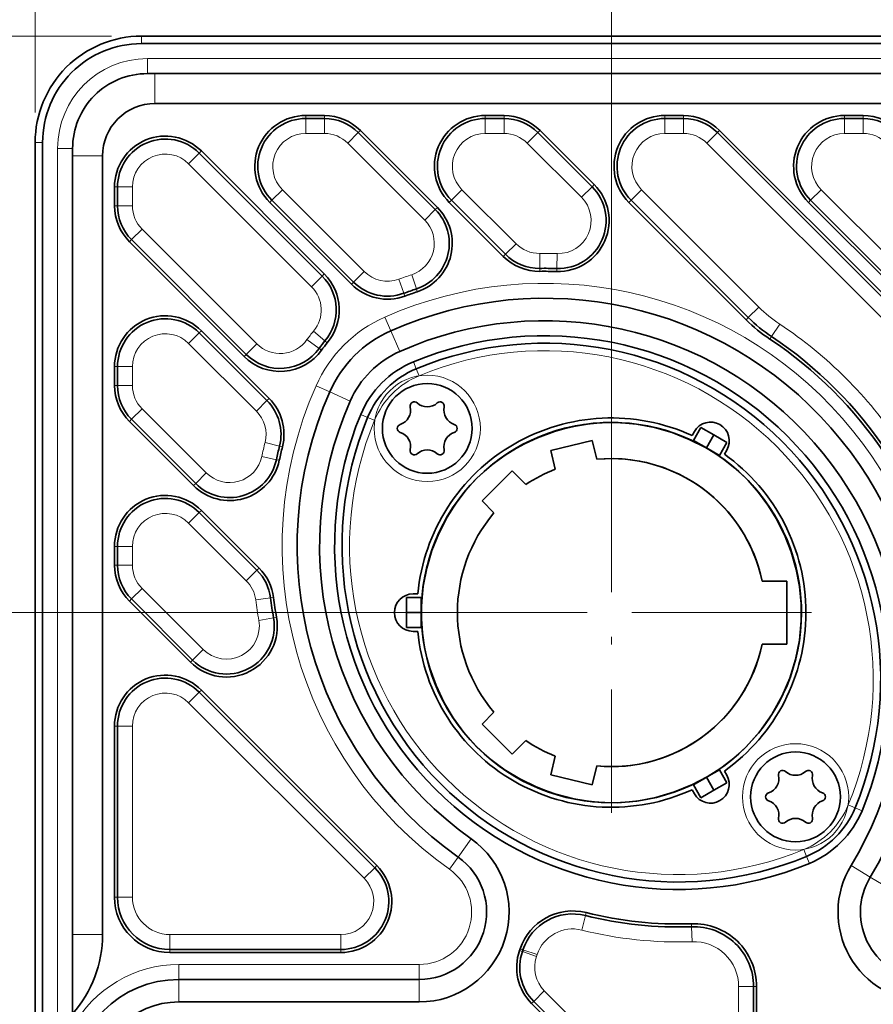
# Model space of a CAD drawing. Extents: x 1 to 211, y 3 to 294.
# Tile 18 of 30: x 47 to 104, y 184 to 250. Entities that reach past the tile are written whole.
import ezdxf

# ---------------------------------------------------------------- set-up
doc = ezdxf.new("R2010")
doc.units = 0
doc.linetypes.add('DASHDOT', pattern=[18.5, 12, -3, 0.5, -3])

msp = doc.modelspace()

# ---------------------------------------------------------------- linework, layer by layer
at = {"color": 7, "lineweight": 13}
for p, q in [((48.132412, 243.575302), (48.132412, 271.375)), ((86.632088, 212.174866), (86.632088, 261.123749)), ((151.632416, 247.175308), (55.632412, 247.175308)), ((142.114029, 192.430939), (93.014038, 241.530945)), ((49.632412, 125.175308), (49.632412, 241.175308)), ((100.650787, 238.419678), (148.87677, 190.193695)), ((84.632874, 210.175308), (35.944397, 210.175308))]:
    msp.add_line(p, q, dxfattribs=at)
at = {"color": 7, "lineweight": 13, "ltscale": 0.438711}
msp.add_line((48.132412, 243.575302), (48.132412, 261.123749), dxfattribs=at)
at = {"color": 7, "lineweight": 13, "ltscale": 0.4322}
msp.add_line((53.232414, 248.675308), (35.944397, 248.675308), dxfattribs=at)
at = {"color": 7, "lineweight": 35}
for p, q in [((152.03241, 248.675308), (55.232414, 248.675308)), ((55.232414, 248.675308), (152.03241, 248.675308)), ((152.03241, 248.175308), (55.232414, 248.175308)), ((151.132416, 246.175308), (56.132412, 246.175308)), ((151.132416, 244.175308), (56.132412, 244.175308)), ((142.821136, 193.138046), (93.721146, 242.238052)), ((142.96257, 193.27948), (93.862564, 242.379471)), ((48.132412, 124.775314), (48.132412, 241.575302)), ((48.132412, 241.575302), (48.132412, 124.775314)), ((48.632412, 124.775314), (48.632412, 241.575302)), ((50.632412, 240.675308), (50.632412, 188.675308)), ((52.632412, 240.675308), (52.632412, 188.675308)), ((99.802261, 237.571152), (148.028244, 189.345154)), ((99.94368, 237.71257), (148.169678, 189.486572))]:
    msp.add_line(p, q, dxfattribs=at)
at = {"color": 7, "lineweight": 13, "ltscale": 0.0125}
for p, q in [((55.232414, 248.175308), (55.232414, 248.675308)), ((48.632412, 241.575302), (48.132412, 241.575302)), ((73.403198, 226.922943), (73.594513, 226.460983)), ((73.785812, 225.999023), (73.594513, 226.460983)), ((69.884781, 223.40451), (70.346741, 223.213211)), ((70.808693, 223.021912), (70.346741, 223.213211)), ((102.456131, 197.328705), (102.918091, 197.137405)), ((103.380035, 196.946106), (102.918091, 197.137405)), ((99.479004, 194.351593), (99.670319, 193.889633)), ((99.861618, 193.427673), (99.670319, 193.889633))]:
    msp.add_line(p, q, dxfattribs=at)
at = {"color": 7, "lineweight": 13, "ltscale": 0.025}
for p, q in [((55.632412, 247.175308), (55.632412, 246.175308)), ((66.206421, 242.175308), (66.206421, 243.175308)), ((67.458405, 242.175308), (67.458405, 243.175308)), ((78.206421, 242.175308), (78.206421, 243.175308)), ((79.458405, 242.175308), (79.458405, 243.175308)), ((90.206421, 243.175308), (90.206421, 242.175308)), ((91.458405, 243.175308), (91.458405, 242.175308)), ((102.206421, 242.175308), (102.206421, 243.175308)), ((103.458405, 242.175308), (103.458405, 243.175308)), ((69.014038, 241.530945), (69.721146, 242.238052)), ((81.014038, 241.530945), (81.721146, 242.238052)), ((93.721146, 242.238052), (93.014038, 241.530945)), ((49.632412, 241.175308), (50.632412, 241.175308)), ((59.095154, 240.864044), (58.388046, 240.156937)), ((53.632412, 238.601303), (54.632412, 238.601303)), ((64.650787, 238.419678), (63.94368, 237.71257)), ((76.650787, 238.419678), (75.94368, 237.71257)), ((84.633667, 237.911301), (85.340775, 238.618408)), ((87.94368, 237.71257), (88.650787, 238.419678)), ((100.650787, 238.419678), (99.94368, 237.71257)), ((53.632412, 237.349319), (54.632412, 237.349319)), ((74.156769, 236.388214), (74.863876, 237.095322)), ((54.569672, 235.086578), (55.276779, 235.793686)), ((80.259514, 234.810944), (79.552406, 234.103836)), ((81.841476, 234.166748), (81.853439, 233.166809)), ((83.013702, 234.156616), (82.984451, 233.157043)), ((70.116066, 232.954391), (69.408958, 232.247284)), ((67.309662, 232.649521), (66.602554, 231.942413)), ((72.426247, 232.443481), (72.769226, 231.504135)), ((73.288956, 232.742859), (73.601601, 231.792999)), ((95.780426, 229.875824), (96.487534, 230.582932)), ((71.489441, 229.91066), (71.893784, 228.996048)), ((58.388046, 228.156937), (59.095154, 228.864044)), ((67.497421, 228.328857), (66.731644, 228.971954)), ((97.331352, 228.608536), (97.883369, 229.442383)), ((67.107246, 227.824768), (66.292694, 228.404861)), ((62.237938, 227.418304), (62.945045, 228.125412)), ((54.632412, 226.601303), (53.632412, 226.601303)), ((54.632412, 225.349319), (53.632412, 225.349319)), ((66.897064, 225.318283), (67.811668, 224.91394)), ((62.913879, 223.631104), (63.620983, 224.338211)), ((55.276775, 223.793686), (54.569672, 223.086578)), ((63.492241, 221.540649), (64.462242, 221.297546)), ((63.272942, 220.597855), (64.250648, 220.387894)), ((59.566341, 219.50412), (58.859238, 218.797012)), ((58.388046, 216.156937), (59.095154, 216.864044)), ((54.632412, 214.601288), (53.632412, 214.601288)), ((54.632412, 213.349319), (53.632412, 213.349319)), ((62.240868, 212.304108), (62.947975, 213.011215)), ((55.276775, 211.793686), (54.569672, 211.086578)), ((62.86755, 211.02684), (63.859512, 211.153366)), ((63.076523, 209.655777), (64.061142, 209.830505)), ((59.354729, 207.715729), (58.647621, 207.008621)), ((58.388046, 204.156937), (59.095154, 204.864044)), ((54.632412, 202.601288), (53.632412, 202.601288)), ((75.817184, 193.033203), (76.39447, 193.849747)), ((70.114037, 192.430939), (70.821144, 193.138046)), ((104.780952, 191.992798), (103.926353, 192.512085)), ((54.632412, 191.175308), (53.632412, 191.175308)), ((84.653915, 188.97525), (84.897034, 189.945251)), ((92.025482, 188.198639), (91.989838, 189.197998)), ((57.132412, 188.675308), (57.132412, 187.675308)), ((68.558403, 188.675308), (68.558403, 187.675308)), ((81.627701, 187.203766), (80.683784, 187.533936)), ((81.673569, 187.338318), (80.724556, 187.653534)), ((57.732414, 186.675308), (57.732414, 185.675308)), ((73.796684, 186.675308), (73.796684, 185.675308)), ((82.148697, 184.921768), (81.441589, 184.214661)), ((95.132416, 185.200546), (96.132416, 185.200546))]:
    msp.add_line(p, q, dxfattribs=at)
at = {"color": 7, "lineweight": 35, "ltscale": 0.0125}
for p, q in [((56.132412, 246.175308), (55.632412, 246.175308)), ((50.632412, 240.675308), (50.632412, 241.175308))]:
    msp.add_line(p, q, dxfattribs=at)
at = {"color": 7, "lineweight": 13, "ltscale": 0.05}
for p, q in [((56.132412, 246.175308), (56.132412, 244.175308)), ((50.632412, 240.675308), (52.632412, 240.675308)), ((50.632412, 188.675308), (52.632412, 188.675308))]:
    msp.add_line(p, q, dxfattribs=at)
at = {"color": 7, "lineweight": 35, "ltscale": 0.0313}
for p, q in [((66.206421, 243.375305), (67.458405, 243.375305)), ((78.206421, 243.375305), (79.458405, 243.375305)), ((90.206421, 243.375305), (91.458405, 243.375305)), ((102.206421, 243.375305), (103.458405, 243.375305)), ((66.206421, 243.175308), (67.458405, 243.175308)), ((78.206421, 243.175308), (79.458405, 243.175308)), ((90.206421, 243.175308), (91.458405, 243.175308)), ((102.206421, 243.175308), (103.458405, 243.175308)), ((53.432411, 237.349319), (53.432411, 238.601303)), ((53.632412, 237.349319), (53.632412, 238.601303)), ((53.432411, 225.349319), (53.432411, 226.601303)), ((53.632412, 225.349319), (53.632412, 226.601303))]:
    msp.add_line(p, q, dxfattribs=at)
at = {"color": 7, "lineweight": 13, "ltscale": 0.005}
for p, q in [((66.206421, 243.375305), (66.206421, 243.175308)), ((67.458405, 243.375305), (67.458405, 243.175308)), ((78.206421, 243.375305), (78.206421, 243.175308)), ((79.458405, 243.375305), (79.458405, 243.175308)), ((90.206421, 243.375305), (90.206421, 243.175308)), ((91.458405, 243.375305), (91.458405, 243.175308)), ((102.206421, 243.375305), (102.206421, 243.175308)), ((103.458405, 243.375305), (103.458405, 243.175308)), ((69.862564, 242.379471), (69.721146, 242.238052)), ((81.862564, 242.379471), (81.721146, 242.238052)), ((93.862564, 242.379471), (93.721146, 242.238052)), ((59.236572, 241.005463), (59.095154, 240.864044)), ((85.482201, 238.759827), (85.340775, 238.618408)), ((53.432411, 238.601303), (53.632412, 238.601303)), ((63.802261, 237.571152), (63.94368, 237.71257)), ((75.802261, 237.571152), (75.94368, 237.71257)), ((87.802261, 237.571152), (87.94368, 237.71257)), ((99.802261, 237.571152), (99.94368, 237.71257)), ((53.432411, 237.349319), (53.632412, 237.349319)), ((75.005295, 237.23674), (74.863876, 237.095322)), ((54.428249, 234.94516), (54.569672, 235.086578)), ((79.41098, 233.962418), (79.552406, 234.103836)), ((67.451088, 232.790955), (67.309662, 232.649521)), ((81.855835, 232.966827), (81.853439, 233.166809)), ((82.978607, 232.957123), (82.984451, 233.157043)), ((69.267532, 232.105865), (69.408958, 232.247284)), ((72.837822, 231.316254), (72.769226, 231.504135)), ((73.664131, 231.603027), (73.601601, 231.792999)), ((95.639008, 229.734406), (95.780426, 229.875824)), ((59.236572, 229.005463), (59.095154, 228.864044)), ((67.650581, 228.200241), (67.497421, 228.328857)), ((97.220947, 228.441772), (97.331352, 228.608536)), ((67.270157, 227.70874), (67.107246, 227.824768)), ((62.096519, 227.276886), (62.237938, 227.418304)), ((53.432411, 226.601303), (53.632412, 226.601303)), ((53.432411, 225.349319), (53.632412, 225.349319)), ((63.762405, 224.47963), (63.620983, 224.338211)), ((54.428249, 222.94516), (54.569672, 223.086578)), ((64.656242, 221.248917), (64.462242, 221.297546)), ((64.446198, 220.345901), (64.250648, 220.387894)), ((58.717812, 218.655594), (58.859238, 218.797012)), ((59.236572, 217.005463), (59.095154, 216.864044)), ((53.432411, 214.601288), (53.632412, 214.601288)), ((53.432411, 213.349319), (53.632412, 213.349319)), ((63.089394, 213.152649), (62.947975, 213.011215)), ((54.428249, 210.94516), (54.569672, 211.086578)), ((64.057907, 211.17868), (63.859512, 211.153366)), ((64.258057, 209.865448), (64.061142, 209.830505)), ((58.506203, 206.867203), (58.647621, 207.008621)), ((59.236572, 205.005463), (59.095154, 204.864044)), ((53.432411, 202.601288), (53.632412, 202.601288)), ((70.962563, 193.27948), (70.821144, 193.138046)), ((53.432411, 191.175308), (53.632412, 191.175308)), ((84.945656, 190.139252), (84.897034, 189.945251)), ((91.982712, 189.397888), (91.989838, 189.197998)), ((57.132412, 187.475311), (57.132412, 187.675308)), ((68.558403, 187.475311), (68.558403, 187.675308)), ((80.494995, 187.599976), (80.683784, 187.533936)), ((80.534752, 187.716583), (80.724556, 187.653534)), ((96.332413, 185.200546), (96.132416, 185.200546)), ((81.300171, 184.073242), (81.441589, 184.214661))]:
    msp.add_line(p, q, dxfattribs=at)
at = {"color": 7, "lineweight": 13, "ltscale": 0.0313}
for p, q in [((66.206421, 242.175308), (67.458405, 242.175308)), ((78.206421, 242.175308), (79.458405, 242.175308)), ((91.458405, 242.175308), (90.206421, 242.175308)), ((102.206421, 242.175308), (103.458405, 242.175308)), ((54.632412, 238.601303), (54.632412, 237.349319)), ((54.632412, 225.349319), (54.632412, 226.601303))]:
    msp.add_line(p, q, dxfattribs=at)
at = {"color": 7, "lineweight": 35, "ltscale": 0.181823}
for p, q in [((74.863876, 237.095322), (69.721146, 242.238052)), ((75.005295, 237.23674), (69.862564, 242.379471))]:
    msp.add_line(p, q, dxfattribs=at)
at = {"color": 7, "lineweight": 35, "ltscale": 0.127973}
msp.add_line((85.340775, 238.618408), (81.721146, 242.238052), dxfattribs=at)
at = {"color": 7, "lineweight": 35, "ltscale": 0.127974}
msp.add_line((85.482201, 238.759827), (81.862564, 242.379471), dxfattribs=at)
at = {"color": 7, "lineweight": 13, "ltscale": 0.181823}
msp.add_line((74.156769, 236.388214), (69.014038, 241.530945), dxfattribs=at)
at = {"color": 7, "lineweight": 13, "ltscale": 0.127973}
msp.add_line((84.633667, 237.911301), (81.014038, 241.530945), dxfattribs=at)
at = {"color": 7, "lineweight": 35, "ltscale": 0.290427}
for p, q in [((67.309662, 232.649521), (59.095154, 240.864044)), ((67.451088, 232.790955), (59.236572, 241.005463))]:
    msp.add_line(p, q, dxfattribs=at)
at = {"color": 7, "lineweight": 13, "ltscale": 0.290427}
msp.add_line((66.602554, 231.942413), (58.388046, 240.156937), dxfattribs=at)
at = {"color": 7, "lineweight": 13, "ltscale": 0.193227}
msp.add_line((64.650787, 238.419678), (70.116066, 232.954391), dxfattribs=at)
at = {"color": 7, "lineweight": 13, "ltscale": 0.127588}
msp.add_line((76.650787, 238.419678), (80.259514, 234.810944), dxfattribs=at)
at = {"color": 7, "lineweight": 13, "ltscale": 0.277071}
msp.add_line((96.487534, 230.582932), (88.650787, 238.419678), dxfattribs=at)
at = {"color": 7, "lineweight": 35, "ltscale": 0.193227}
for p, q in [((63.802261, 237.571152), (69.267532, 232.105865)), ((63.94368, 237.71257), (69.408958, 232.247284))]:
    msp.add_line(p, q, dxfattribs=at)
at = {"color": 7, "lineweight": 35, "ltscale": 0.127588}
for p, q in [((75.802261, 237.571152), (79.41098, 233.962418)), ((75.94368, 237.71257), (79.552406, 234.103836))]:
    msp.add_line(p, q, dxfattribs=at)
at = {"color": 7, "lineweight": 35, "ltscale": 0.277071}
for p, q in [((87.802261, 237.571152), (95.639008, 229.734406)), ((87.94368, 237.71257), (95.780426, 229.875824))]:
    msp.add_line(p, q, dxfattribs=at)
at = {"color": 7, "lineweight": 13, "ltscale": 0.271114}
msp.add_line((62.945045, 228.125412), (55.276779, 235.793686), dxfattribs=at)
at = {"color": 7, "lineweight": 35, "ltscale": 0.271114}
for p, q in [((54.428249, 234.94516), (62.096519, 227.276886)), ((54.569672, 235.086578), (62.237938, 227.418304))]:
    msp.add_line(p, q, dxfattribs=at)
at = {"color": 7, "lineweight": 35, "ltscale": 0.160012}
for p, q in [((63.620983, 224.338211), (59.095154, 228.864044)), ((63.762405, 224.47963), (59.236572, 229.005463))]:
    msp.add_line(p, q, dxfattribs=at)
at = {"color": 7, "lineweight": 13, "ltscale": 0.0375}
for p, q in [((72.500298, 227.624146), (71.893784, 228.996048)), ((69.183578, 224.307419), (67.811668, 224.91394)), ((77.260406, 195.074554), (76.39447, 193.849747)), ((102.644455, 193.291016), (103.926353, 192.512085)), ((57.73241, 184.175308), (57.73241, 185.675308)), ((73.796684, 184.175308), (73.796684, 185.675308))]:
    msp.add_line(p, q, dxfattribs=at)
at = {"color": 7, "lineweight": 13, "ltscale": 0.160012}
msp.add_line((62.913879, 223.631104), (58.388046, 228.156937), dxfattribs=at)
at = {"color": 7, "lineweight": 13, "ltscale": 0.151659}
msp.add_line((55.276779, 223.793686), (59.566341, 219.50412), dxfattribs=at)
at = {"color": 7, "lineweight": 35, "ltscale": 0.151659}
for p, q in [((54.428249, 222.94516), (58.717812, 218.655594)), ((54.569672, 223.086578), (58.859238, 218.797012))]:
    msp.add_line(p, q, dxfattribs=at)
at = {"color": 7, "linetype": 'DASHDOT', "lineweight": 13}
for p, q in [((86.633621, 223.549805), (86.633621, 196.804123)), ((100.006454, 210.176956), (73.260788, 210.176956))]:
    msp.add_line(p, q, dxfattribs=at)
at = {"color": 7, "lineweight": 35, "ltscale": 0.007756}
for p, q in [((92.01976, 222.00647), (92.174881, 222.275146)), ((94.339943, 221.025146), (94.18483, 220.75647)), ((73.382416, 211.425308), (73.692642, 211.425308)), ((73.692642, 208.925308), (73.382416, 208.925308)), ((94.18483, 199.594147), (94.339943, 199.32547)), ((92.174881, 198.07547), (92.01976, 198.344147))]:
    msp.add_line(p, q, dxfattribs=at)
at = {"color": 7, "lineweight": 35, "ltscale": 0.025}
for p, q in [((92.116386, 221.673828), (92.616386, 222.539856)), ((92.616386, 222.539856), (93.482407, 222.039856)), ((93.482407, 222.039856), (92.616386, 222.539856)), ((92.116386, 221.673828), (92.982407, 221.173828)), ((92.982407, 221.173828), (93.482407, 222.039856)), ((93.482407, 222.039856), (92.982407, 221.173828)), ((94.348434, 221.539856), (93.482407, 222.039856)), ((93.482407, 222.039856), (94.348434, 221.539856)), ((92.982407, 221.173828), (93.848434, 220.673828)), ((93.848434, 220.673828), (94.348434, 221.539856)), ((73.932411, 211.175308), (72.932411, 211.175308)), ((72.932411, 211.175308), (72.932411, 210.175308)), ((72.932411, 210.175308), (72.932411, 211.175308)), ((73.932411, 210.175308), (73.932411, 211.175308)), ((73.932411, 211.175293), (73.932411, 210.175308)), ((72.932411, 209.175308), (72.932411, 210.175308)), ((73.932411, 210.175308), (72.932411, 210.175308)), ((72.932411, 210.175308), (72.932411, 209.175308)), ((72.932411, 210.175308), (73.932411, 210.175308)), ((73.932411, 209.175308), (73.932411, 210.175308)), ((73.932411, 210.175308), (73.932411, 209.175323)), ((73.932411, 209.175308), (72.932411, 209.175308)), ((92.982407, 199.176788), (93.848434, 199.676788)), ((93.848434, 199.676788), (92.982407, 199.176788)), ((93.848434, 199.676788), (94.348434, 198.81076)), ((92.982407, 199.176788), (92.116386, 198.676788)), ((92.116386, 198.676788), (92.982407, 199.176788)), ((92.116386, 198.676788), (92.616386, 197.81076)), ((92.982407, 199.176788), (93.482407, 198.31076)), ((93.482407, 198.31076), (92.982407, 199.176788)), ((93.482407, 198.31076), (94.348434, 198.81076)), ((93.482407, 198.31076), (94.348419, 198.810745)), ((92.616386, 197.81076), (93.482407, 198.31076))]:
    msp.add_line(p, q, dxfattribs=at)
at = {"color": 7, "lineweight": 35, "ltscale": 0.024994}
for p, q in [((93.482407, 222.039856), (92.616577, 222.539749)), ((92.982407, 199.176788), (93.848221, 199.676666)), ((92.982407, 199.176788), (92.1166, 198.67691))]:
    msp.add_line(p, q, dxfattribs=at)
at = {"color": 7, "lineweight": 35, "ltscale": 0.071087}
for p, q in [((85.351624, 221.670486), (82.585777, 221.010635)), ((82.585777, 221.010635), (85.351624, 221.670486)), ((82.585777, 199.339981), (85.351624, 198.68013)), ((82.585777, 199.339981), (85.351624, 198.68013)), ((85.351624, 198.68013), (82.585777, 199.339981))]:
    msp.add_line(p, q, dxfattribs=at)
at = {"color": 7, "lineweight": 35, "ltscale": 0.032211}
for p, q in [((85.65062, 220.417206), (85.351624, 221.670486)), ((85.65062, 220.417206), (85.351624, 221.670486)), ((85.351624, 221.670486), (85.65062, 220.417206)), ((82.585777, 221.010635), (82.884773, 219.757355)), ((82.884773, 219.757355), (82.585777, 221.010635)), ((80.910255, 218.726166), (79.999184, 219.637238)), ((79.999184, 219.637238), (80.910255, 218.726166)), ((79.999184, 200.713379), (80.910255, 201.624451)), ((79.999184, 200.713379), (80.910255, 201.624451)), ((80.910255, 201.624451), (79.999184, 200.713379)), ((82.884773, 200.593262), (82.585777, 199.339981)), ((82.585777, 199.339981), (82.884773, 200.593262)), ((85.351624, 198.68013), (85.65062, 199.933411)), ((85.351624, 198.68013), (85.65062, 199.933411)), ((85.65062, 199.933411), (85.351624, 198.68013))]:
    msp.add_line(p, q, dxfattribs=at)
at = {"color": 7, "lineweight": 35, "ltscale": 0.024999}
for p, q in [((92.982407, 221.173828), (92.116409, 221.673828)), ((93.848404, 220.673843), (92.982407, 221.173828)), ((92.616409, 197.810776), (93.482407, 198.31076))]:
    msp.add_line(p, q, dxfattribs=at)
at = {"color": 7, "lineweight": 35, "ltscale": 0.000183}
msp.add_line((92.178543, 221.637939), (92.172211, 221.641602), dxfattribs=at)
at = {"color": 7, "lineweight": 35, "ltscale": 0.000173}
msp.add_line((92.172821, 221.641251), (92.178833, 221.637787), dxfattribs=at)
at = {"color": 7, "lineweight": 35, "ltscale": 0.024993}
for p, q in [((93.482407, 222.039856), (94.34819, 221.540009)), ((72.932411, 210.175308), (72.932411, 211.175018))]:
    msp.add_line(p, q, dxfattribs=at)
at = {"color": 7, "lineweight": 35, "ltscale": 0.008473}
msp.add_line((93.275917, 221.004379), (92.982407, 221.173828), dxfattribs=at)
at = {"color": 7, "lineweight": 35, "ltscale": 0.000476}
msp.add_line((93.848434, 220.673828), (93.831932, 220.683365), dxfattribs=at)
at = {"color": 7, "lineweight": 35, "ltscale": 0.070971}
for p, q in [((79.999184, 219.637238), (77.991814, 217.629883)), ((77.991814, 217.629883), (79.999184, 219.637238)), ((77.991814, 202.720734), (79.999184, 200.713379)), ((77.991814, 202.720734), (79.999184, 200.713379)), ((79.999184, 200.713379), (77.991814, 202.720734))]:
    msp.add_line(p, q, dxfattribs=at)
at = {"color": 7, "lineweight": 35, "ltscale": 0.136218}
for p, q in [((63.089394, 213.152649), (59.236572, 217.005463)), ((62.947975, 213.011215), (59.095154, 216.864044))]:
    msp.add_line(p, q, dxfattribs=at)
at = {"color": 7, "lineweight": 35, "ltscale": 0.02816}
for p, q in [((77.991814, 217.629883), (78.788284, 216.833405)), ((77.991814, 217.629883), (78.788284, 216.833405)), ((78.788284, 216.833405), (77.991814, 217.629883)), ((78.788284, 203.517212), (77.991814, 202.720734)), ((77.991814, 202.720734), (78.788284, 203.517212))]:
    msp.add_line(p, q, dxfattribs=at)
at = {"color": 7, "lineweight": 13, "ltscale": 0.136218}
msp.add_line((62.240868, 212.304108), (58.388046, 216.156937), dxfattribs=at)
at = {"color": 7, "lineweight": 35, "ltscale": 0.031299}
for p, q in [((53.432411, 213.349319), (53.432411, 214.601288)), ((53.632412, 213.349319), (53.632412, 214.601288))]:
    msp.add_line(p, q, dxfattribs=at)
at = {"color": 7, "lineweight": 13, "ltscale": 0.031299}
msp.add_line((54.632412, 213.349319), (54.632412, 214.601288), dxfattribs=at)
at = {"color": 7, "lineweight": 13, "ltscale": 0.144177}
msp.add_line((55.276779, 211.793686), (59.354729, 207.715729), dxfattribs=at)
at = {"color": 7, "lineweight": 35, "ltscale": 0.041424}
for p, q in [((98.362007, 212.273499), (96.705048, 212.273499)), ((96.705048, 212.273499), (98.362007, 212.273499)), ((96.705048, 208.077118), (98.362007, 208.077118)), ((96.705048, 208.077118), (98.362007, 208.077118)), ((98.362007, 208.077118), (96.705048, 208.077118))]:
    msp.add_line(p, q, dxfattribs=at)
at = {"color": 7, "lineweight": 35, "ltscale": 0.10491}
for p, q in [((98.362007, 208.077118), (98.362007, 212.273499)), ((98.362007, 208.077118), (98.362007, 212.273499)), ((98.362007, 212.273499), (98.362007, 208.077118))]:
    msp.add_line(p, q, dxfattribs=at)
at = {"color": 7, "lineweight": 35, "ltscale": 0.144177}
for p, q in [((54.569672, 211.086578), (58.647621, 207.008621)), ((54.428249, 210.94516), (58.506203, 206.867203))]:
    msp.add_line(p, q, dxfattribs=at)
at = {"color": 7, "lineweight": 35, "ltscale": 0.024995}
msp.add_line((72.932411, 210.175308), (72.932411, 209.175522), dxfattribs=at)
at = {"color": 7, "lineweight": 35, "ltscale": 0.414576}
for p, q in [((70.821144, 193.138046), (59.095154, 204.864044)), ((70.962563, 193.27948), (59.236572, 205.005463))]:
    msp.add_line(p, q, dxfattribs=at)
at = {"color": 7, "lineweight": 13, "ltscale": 0.414576}
msp.add_line((70.114037, 192.430939), (58.388046, 204.156937), dxfattribs=at)
at = {"color": 7, "lineweight": 35, "ltscale": 0.285649}
for p, q in [((53.432411, 191.175308), (53.432411, 202.601288)), ((53.632412, 191.175308), (53.632412, 202.601288))]:
    msp.add_line(p, q, dxfattribs=at)
at = {"color": 7, "lineweight": 13, "ltscale": 0.285649}
msp.add_line((54.632412, 191.175308), (54.632412, 202.601288), dxfattribs=at)
at = {"color": 7, "lineweight": 35, "ltscale": 0.000206}
msp.add_line((92.680771, 197.847931), (92.67363, 197.843811), dxfattribs=at)
at = {"color": 7, "lineweight": 35, "ltscale": 0.0002}
msp.add_line((92.680908, 197.848007), (92.673981, 197.844009), dxfattribs=at)
at = {"color": 7, "lineweight": 35, "ltscale": 0.132287}
msp.add_line((50.632412, 188.675308), (50.632412, 183.38382), dxfattribs=at)
at = {"color": 7, "lineweight": 13, "ltscale": 0.28565}
msp.add_line((57.132412, 188.675308), (68.558403, 188.675308), dxfattribs=at)
at = {"color": 7, "lineweight": 35, "ltscale": 0.28565}
for p, q in [((57.132412, 187.675308), (68.558403, 187.675308)), ((57.132412, 187.475311), (68.558403, 187.475311))]:
    msp.add_line(p, q, dxfattribs=at)
at = {"color": 7, "lineweight": 13, "ltscale": 0.401607}
msp.add_line((57.732414, 186.675308), (73.796684, 186.675308), dxfattribs=at)
at = {"color": 7, "lineweight": 35, "ltscale": 0.401607}
for p, q in [((57.732414, 185.675308), (73.796684, 185.675308)), ((57.732414, 184.175308), (73.796684, 184.175308))]:
    msp.add_line(p, q, dxfattribs=at)
at = {"color": 7, "lineweight": 13, "ltscale": 0.326262}
msp.add_line((82.148697, 184.921768), (91.376778, 175.693695), dxfattribs=at)
at = {"color": 7, "lineweight": 13, "ltscale": 0.19878}
msp.add_line((95.132416, 185.200546), (95.132416, 177.249329), dxfattribs=at)
at = {"color": 7, "lineweight": 35, "ltscale": 0.19878}
for p, q in [((96.132416, 185.200546), (96.132416, 177.249329)), ((96.332413, 185.200546), (96.332413, 177.249329))]:
    msp.add_line(p, q, dxfattribs=at)
at = {"color": 7, "lineweight": 35, "ltscale": 0.326262}
for p, q in [((81.441589, 184.214661), (90.66967, 174.986572)), ((81.300171, 184.073242), (90.528244, 174.845154))]:
    msp.add_line(p, q, dxfattribs=at)
at = {"color": 7, "lineweight": 35}
for points in [[(86.63192, 222.875305), (86.074944, 222.864578), (84.781677, 222.74234), (83.505219, 222.486435), (82.26123, 222.100494), (81.065063, 221.589264), (79.839157, 220.903473), (78.696304, 220.088898), (77.652161, 219.155563)], [(77.652161, 219.155563), (78.556625, 219.973541), (79.537598, 220.699295), (80.584137, 221.328384), (81.685516, 221.856537), (82.831284, 222.279495), (83.523033, 222.477737), (84.226051, 222.63736), (85.17662, 222.788101), (86.13475, 222.865128), (87.093231, 222.866486), (88.311981, 222.759125), (89.515366, 222.533539), (90.692551, 222.194351), (91.83287, 221.746124), (92.925812, 221.193268), (93.538628, 220.823273), (94.130379, 220.419174), (94.882278, 219.828873), (95.585358, 219.182709), (96.234146, 218.484497), (96.98645, 217.515335), (97.641869, 216.477051), (98.196289, 215.380585), (98.645668, 214.23674), (98.985954, 213.056046), (99.202621, 211.922089), (99.315842, 210.771637), (99.321678, 209.617844), (99.199432, 208.324585), (98.943535, 207.048111), (98.557602, 205.804123), (98.046371, 204.607956), (97.360573, 203.38205), (96.545998, 202.239197), (95.612671, 201.195053)], [(77.652161, 219.155563), (76.916794, 218.353104), (76.251831, 217.488876), (75.661949, 216.570313), (75.151917, 215.60463), (74.655319, 214.40271), (74.284523, 213.154434), (74.044121, 211.875244), (73.937714, 210.580948), (73.932381, 210.251251)], [(95.612671, 201.195053), (94.810211, 200.459686), (93.945976, 199.794739), (93.027405, 199.204849), (92.061737, 198.694809), (90.859818, 198.198212), (89.611534, 197.827423), (88.332352, 197.587021), (87.038055, 197.480606), (85.951714, 197.49649), (84.868301, 197.607605), (83.797905, 197.810883), (82.750359, 198.102539), (81.608063, 198.532028), (80.50985, 199.066254), (79.466721, 199.701218), (78.490463, 200.432434), (77.592346, 201.255234), (76.780609, 202.164902), (76.061478, 203.150635), (75.439346, 204.201416), (74.918442, 205.306412), (74.502991, 206.455139), (74.309448, 207.14772), (74.154541, 207.851303), (74.010147, 208.802231), (73.939545, 209.760178), (73.94458, 210.71788), (74.059921, 211.936188), (74.293304, 213.138351), (74.640106, 214.313538), (75.095764, 215.451141), (75.655884, 216.54071), (76.244568, 217.469879), (76.911072, 218.344177), (77.652161, 219.155563)], [(99.332413, 210.174805), (99.323586, 210.636139), (99.216232, 211.854874), (98.990631, 213.058258), (98.651451, 214.235443), (98.203232, 215.375763), (97.650375, 216.468704), (97.094666, 217.362396), (96.466103, 218.208099), (95.768387, 218.996979)], [(77.653061, 201.194138), (78.622009, 200.323517), (79.607742, 199.60437), (80.658508, 198.982239), (81.763519, 198.461334), (82.912231, 198.045883), (84.127625, 197.733292), (85.370804, 197.540955), (86.624496, 197.475311)]]:
    msp.add_lwpolyline(points, dxfattribs=at)
at = {"color": 7, "lineweight": 13}
for centre in [(74.328751, 222.478973), (74.328751, 222.478973), (98.936066, 197.871643), (98.936066, 197.871643)]:
    msp.add_circle(centre, 3.55, dxfattribs=at)
at = {"color": 7, "lineweight": 35}
for centre in [(74.328751, 222.478973), (98.936066, 197.871643)]:
    msp.add_circle(centre, 3, dxfattribs=at)
for centre, radius, start, end in [((55.232414, 241.575302), 7.1, 90.000003, 180.000005), ((55.232414, 241.575302), 7.1, 90.000003, 180.000005), ((55.232414, 241.575302), 6.6, 90.000003, 180.000005), ((55.632412, 241.175308), 5, 90.000003, 180.000005), ((56.132412, 240.675308), 3.5, 90.000003, 180.000005), ((66.206421, 239.975311), 3.4, 90.000003, 224.999986), ((67.458405, 239.975311), 3.4, 45.000001, 89.999996), ((78.206421, 239.975311), 3.4, 90.000003, 224.999986), ((79.458405, 239.975311), 3.4, 45.000001, 89.999996), ((90.206421, 239.975311), 3.4, 90.000003, 224.999986), ((91.458405, 239.975311), 3.4, 45.000001, 89.999996), ((102.206421, 239.975311), 3.4, 90.000003, 224.999986), ((103.458405, 239.975311), 3.4, 45.000001, 89.999996), ((66.206421, 239.975311), 3.2, 90.000003, 225), ((67.458405, 239.975311), 3.2, 45.000001, 90.000003), ((78.206421, 239.975311), 3.2, 90.000003, 225), ((79.458405, 239.975311), 3.2, 45.000001, 90.000003), ((90.206421, 239.975311), 3.2, 90.000003, 225), ((91.458405, 239.975311), 3.2, 45.000001, 90.000003), ((102.206421, 239.975311), 3.2, 90.000003, 225), ((103.458405, 239.975311), 3.2, 45.000001, 90.000003), ((56.832413, 238.601303), 3.4, 45.000001, 179.999991), ((56.832413, 238.601303), 3.2, 45.000001, 180.000005), ((83.078033, 236.355667), 3.4, 268.324197, 44.999991), ((83.078033, 236.355667), 3.2, 268.324197, 45.000001), ((56.832413, 237.349319), 3.4, 179.999995, 225), ((56.832413, 237.349319), 3.2, 180.000005, 225), ((72.601135, 234.832581), 3.2, 288.218817, 45.000001), ((72.601135, 234.832581), 3.4, 288.218817, 44.999994), ((81.815147, 236.366577), 3.2, 225, 270.685708), ((81.815147, 236.366577), 3.4, 225, 270.685708), ((65.046921, 230.38678), 3.4, 319.976526, 44.999994), ((82.181885, 205.724777), 27.444, 88.324202, 90.685706), ((82.181885, 205.724777), 27.244, 88.324202, 90.685706), ((65.046921, 230.38678), 3.2, 319.976526, 45.000001), ((71.6717, 234.510025), 3.2, 225, 290.058344), ((71.6717, 234.510025), 3.4, 225, 290.05833), ((82.181885, 205.724777), 27.444, 108.218815, 110.058342), ((82.181885, 205.724777), 27.244, 108.218815, 110.058342), ((82.181885, 205.724777), 25.444, 328.715695, 113.849944), ((56.832413, 226.601303), 3.4, 45.000001, 179.999991), ((56.832413, 226.601303), 3.2, 45.000001, 180.000005), ((82.181885, 205.724777), 23.944, 328.715698, 113.849944), ((102.851494, 236.946884), 10.2, 225, 236.494703), ((102.851494, 236.946884), 10, 225, 236.494703), ((75.128525, 221.679199), 8, 113.849944, 156.15005), ((73.623672, 223.184052), 8, 139.976531, 144.543154), ((73.623672, 223.184052), 7.8, 139.976531, 144.543154), ((82.181885, 205.724777), 22.944, 337.504352, 112.495647), ((82.181885, 205.724777), 27.244, 33.505291, 56.494708), ((82.181885, 205.724777), 27.444, 33.505291, 56.494708), ((64.500679, 229.681046), 3.4, 225, 324.54316), ((64.500679, 229.681046), 3.2, 225, 324.54316), ((75.128525, 221.679199), 6.5, 113.849944, 156.15005), ((82.181885, 205.724777), 22.444, 337.504352, 112.495647), ((75.89019, 220.917526), 6.5, 112.495647, 157.504354), ((75.89019, 220.917526), 6, 112.495647, 157.504354), ((56.832413, 225.349319), 3.4, 179.999995, 225), ((56.832413, 225.349319), 3.2, 180.000005, 225), ((91.082947, 214.625839), 25.444, 156.15005, 234.740109), ((61.358242, 222.07547), 3.2, 345.930284, 45.000001), ((61.358242, 222.07547), 3.4, 345.930284, 45.000001), ((91.082947, 214.625839), 23.944, 156.15005, 234.740109), ((73.46875, 223.968536), 0.28, 47.788057, 192.21195), ((75.188751, 223.968536), 0.28, 347.788056, 132.211944), ((72.21772, 223.697769), 1, 287.788057, 12.211944), ((74.328751, 224.91658), 1, 227.788056, 312.211943), ((76.439789, 223.697769), 1, 167.78805, 252.211945), ((91.082947, 214.625839), 22.944, 157.504354, 292.495649), ((91.082947, 214.625839), 22.444, 157.504354, 292.495649), ((86.632416, 210.175308), 13, 65.517736, 174.482264), ((72.608749, 222.478973), 0.28, 107.788055, 252.211945), ((76.048752, 222.478973), 0.28, 287.788057, 72.211943), ((86.632416, 210.175308), 12.7, 45.000001, 135), ((93.257416, 221.650146), 1.25, 329.999999, 149.999997), ((72.21772, 221.260162), 1, 347.788056, 72.211943), ((76.439789, 221.260162), 1, 107.788055, 192.21195), ((91.082947, 214.625839), 27.444, 165.93028, 167.880176), ((91.082947, 214.625839), 27.244, 165.93028, 167.880176), ((73.46875, 220.98941), 0.28, 167.78805, 312.211943), ((74.328751, 220.041351), 1, 47.788057, 132.211944), ((75.188751, 220.98941), 0.28, 227.788056, 12.211944), ((61.121979, 221.059753), 3.4, 225, 347.880173), ((61.121979, 221.059753), 3.2, 225, 347.880178), ((86.632416, 210.175308), 10.288849, 45.000001, 95.475635), ((86.633621, 210.176956), 10.286797, 11.759193, 95.483231), ((86.632416, 210.175308), 13, 305.517733, 54.482267), ((86.633179, 210.173828), 10.290505, 111.361986, 123.789064), ((86.632416, 210.175308), 10.288849, 111.360982, 123.790062), ((86.632416, 210.175308), 12.7, 135, 225), ((86.632416, 210.175308), 12.7, 314.999999, 45.000001), ((56.832413, 214.601288), 3.4, 45.000001, 179.999991), ((56.832413, 214.601288), 3.2, 45.000001, 180.000005), ((86.632416, 210.175308), 10.288849, 11.766825, 45.000001), ((86.627075, 210.173706), 10.294006, 11.769462, 44.983356), ((86.630447, 210.175308), 10.286894, 139.668339, 220.331675), ((86.632416, 210.175308), 10.288849, 139.675401, 220.324599), ((56.832413, 213.349319), 3.4, 179.999995, 225), ((56.832413, 213.349319), 3.2, 180.000005, 225), ((60.685234, 210.748474), 3.4, 7.269074, 44.999991), ((60.685234, 210.748474), 3.2, 7.269074, 45.000001), ((91.082947, 214.625839), 27.444, 187.269078, 190.063036), ((91.082947, 214.625839), 27.244, 187.269078, 190.063036), ((73.382416, 210.175308), 1.25, 90.000003, 269.999997), ((60.910366, 209.271362), 3.4, 225, 10.06302), ((60.910366, 209.271362), 3.2, 225, 10.063034), ((86.632416, 210.175308), 13, 185.517736, 294.482264), ((86.633636, 210.17366), 10.286797, 264.516728, 348.240763), ((86.632416, 210.175308), 10.288849, 314.999999, 348.233175), ((56.832413, 202.601288), 3.4, 45.000001, 179.999991), ((56.832413, 202.601288), 3.2, 45.000001, 180.000005), ((86.632416, 210.175308), 10.288849, 264.524365, 314.999999), ((86.633179, 210.176788), 10.290505, 236.210936, 248.638014), ((86.633179, 210.176788), 10.290505, 236.210936, 248.638014), ((86.632416, 210.175308), 10.288849, 236.209938, 248.639018), ((86.632416, 210.175308), 12.7, 225, 314.999999), ((93.257416, 198.70047), 1.25, 210.000003, 30.000001), ((96.825035, 199.090454), 1, 287.788057, 12.211944), ((98.076065, 199.361206), 0.28, 47.788057, 192.21195), ((98.936066, 200.309265), 1, 227.788056, 312.211943), ((99.796066, 199.361206), 0.28, 347.788056, 132.211944), ((101.047104, 199.090454), 1, 167.78805, 252.211945), ((97.216064, 197.871643), 0.28, 107.788055, 252.211945), ((100.656067, 197.871643), 0.28, 287.788057, 72.211943), ((96.825035, 196.652847), 1, 347.788056, 72.211943), ((101.047104, 196.652847), 1, 107.788055, 192.21195), ((97.374634, 199.43309), 6, 292.495649, 337.504352), ((97.374634, 199.43309), 6.5, 292.495649, 337.504352), ((98.076065, 196.38208), 0.28, 167.78805, 312.211943), ((98.936066, 195.434036), 1, 47.788057, 132.211944), ((99.796066, 196.38208), 0.28, 227.788056, 12.211944), ((73.796684, 190.175308), 6, 269.999997, 54.740097), ((73.796684, 190.175308), 4.5, 269.999997, 54.740107), ((68.558403, 190.875305), 3.4, 269.999997, 44.999991), ((68.558403, 190.875305), 3.2, 269.999997, 45.000001), ((107.772064, 190.175308), 6, 148.715703, 270.000004), ((107.772064, 190.175308), 4.5, 148.715703, 269.999997), ((57.132412, 191.175308), 3.7, 180.000005, 269.999997), ((57.132412, 191.175308), 3.5, 180.000005, 269.999997), ((84.04612, 186.550262), 3.7, 75.929328, 161.625785), ((84.04612, 186.550262), 3.5, 75.929328, 161.625799), ((91.082947, 214.625839), 25.244, 255.92933, 272.04262), ((91.082947, 214.625839), 25.444, 255.92933, 272.04262), ((92.132416, 185.200546), 4.2, 360, 92.042618), ((92.132416, 185.200546), 4, 0, 92.042618), ((44.632412, 188.675308), 8, 318.59038, 360), ((83.70433, 186.477402), 3.4, 160.720881, 224.999986), ((73.132416, 190.175308), 7.8, 340.720886, 341.625792), ((83.70433, 186.477402), 3.2, 160.720881, 225), ((73.132416, 190.175308), 8, 340.720886, 341.625792), ((57.732414, 178.575317), 7.1, 90.000003, 179.999995), ((57.732414, 178.575317), 5.6, 90.000009, 180.000005)]:
    msp.add_arc(centre, radius, start, end, dxfattribs=at)
at = {"color": 7, "lineweight": 13}
for centre, radius, start, end in [((55.632412, 241.175308), 6, 89.999996, 179.999995), ((66.206421, 239.975311), 2.2, 90.000003, 225), ((67.458405, 239.975311), 2.2, 45.000001, 89.999982), ((78.206421, 239.975311), 2.2, 90.000003, 225), ((79.458405, 239.975311), 2.2, 45.000001, 89.999982), ((90.206421, 239.975311), 2.2, 90.000003, 225), ((91.458405, 239.975311), 2.2, 45.000022, 90.000003), ((102.206421, 239.975311), 2.2, 90.000003, 225), ((103.458405, 239.975311), 2.2, 45.000001, 89.999982), ((56.832413, 238.601303), 2.2, 45.000001, 179.999995), ((83.078033, 236.355667), 2.2, 268.324197, 44.999991), ((56.832413, 237.349319), 2.2, 180.000022, 225), ((72.601135, 234.832581), 2.2, 288.218817, 44.999994), ((81.815147, 236.366577), 2.2, 225, 270.685687), ((82.181885, 205.724777), 28.444, 88.324202, 90.685706), ((71.6717, 234.510025), 2.2, 225, 290.05831), ((82.181885, 205.724777), 26.444, 328.715695, 113.849944), ((82.181885, 205.724777), 28.444, 108.218815, 110.058342), ((65.046921, 230.38678), 2.2, 319.976529, 45.000001), ((102.851494, 236.946884), 9, 225, 236.494703), ((75.128525, 221.679199), 9, 113.849944, 156.15005), ((73.623672, 223.184052), 9, 139.976531, 144.543154), ((82.181885, 205.724777), 28.444, 33.505291, 56.494708), ((56.832413, 226.601303), 2.2, 45.000001, 180.000005), ((64.500679, 229.681046), 2.2, 225, 324.54316), ((82.181885, 205.724777), 21.944, 337.504352, 112.495647), ((75.89019, 220.917526), 5.5, 112.495647, 157.504354), ((56.832413, 225.349319), 2.2, 179.999995, 224.999972), ((91.082947, 214.625839), 26.444, 156.15005, 234.740109), ((61.358242, 222.07547), 2.2, 345.930284, 44.999977), ((91.082947, 214.625839), 21.944, 157.504354, 292.495649), ((91.082947, 214.625839), 28.444, 165.93028, 167.880176), ((61.121979, 221.059753), 2.2, 225, 347.880171), ((56.832413, 214.601288), 2.2, 45.000001, 180.000005), ((56.832413, 213.349319), 2.2, 179.999995, 224.999972), ((60.685234, 210.748474), 2.2, 7.269074, 44.999991), ((91.082947, 214.625839), 28.444, 187.269078, 190.063036), ((60.910366, 209.271362), 2.2, 225, 10.063024), ((56.832413, 202.601288), 2.2, 45.000001, 180.000005), ((97.374634, 199.43309), 5.5, 292.495649, 337.504352), ((73.796684, 190.175308), 3.5, 269.999997, 54.740107), ((68.558403, 190.875305), 2.2, 269.999997, 45.000001), ((57.132412, 191.175308), 2.5, 179.999995, 269.999991), ((84.04612, 186.550262), 2.5, 75.929328, 161.625772), ((91.082947, 214.625839), 26.444, 255.92933, 272.04262), ((92.132416, 185.200546), 3, 0, 92.042618), ((83.70433, 186.477402), 2.2, 160.720881, 224.999972), ((73.132416, 190.175308), 9, 340.720884, 341.625792), ((57.732414, 178.575317), 8.1, 90.000003, 151.228147)]:
    msp.add_arc(centre, radius, start, end, dxfattribs=at)

doc.saveas('drawing.dxf')
